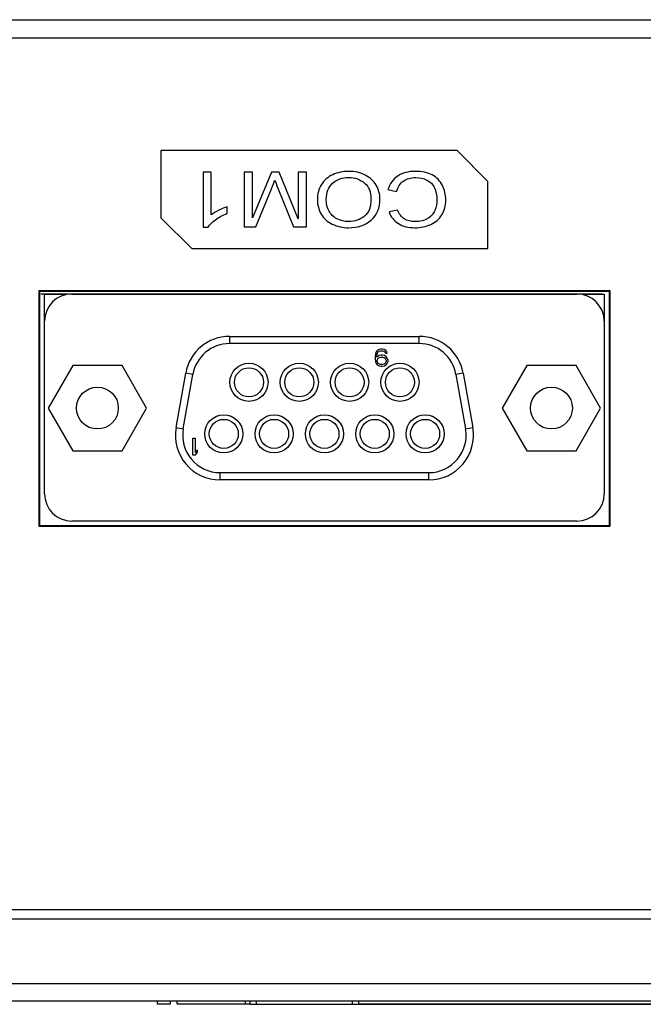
# Model space of a CAD drawing. Header units: millimetres. Extents: x 0 to 841, y 0 to 595.
# Tile 20 of 59: x 269 to 303, y 438 to 492. Entities that reach past the tile are written whole.
import ezdxf

# ---------------------------------------------------------------- set-up
doc = ezdxf.new("R2010")
doc.units = ezdxf.units.MM
doc.header["$LTSCALE"] = 65.395
for name, color, linetype in [('3D-TOPRH-WS-SHAPE', 7, 'CONTINUOUS'), ('BODY_CASE-WS-SHAPE', 7, 'CONTINUOUS'), ('D_SUB_09P-SHAPE', 7, 'CONTINUOUS'), ('PCB_MAIN_WS-RH-SHAPE', 7, 'CONTINUOUS'), ('SIDE_CASE-WS-RH-SHAPE', 7, 'CONTINUOUS'), ('STICKER-TOPRH-WS-SHAPE', 7, 'CONTINUOUS')]:
    doc.layers.add(name, color=color, linetype=linetype)

msp = doc.modelspace()

# ---------------------------------------------------------------- linework, layer by layer
at = {"layer": '3D-TOPRH-WS-SHAPE', "color": 7, "linetype": 'Continuous'}
for p, q in [((234.613, 492.317), (352.613, 492.317)), ((233.613, 491.317), (353.613, 491.317)), ((276.613, 485.117), (276.613, 481.417)), ((292.913, 485.117), (276.613, 485.117)), ((292.913, 485.117), (294.613, 483.417)), ((278.935, 483.917), (278.935, 480.905)), ((279.377, 483.917), (278.935, 483.917)), ((279.377, 481.57), (279.377, 483.917)), ((281.189, 483.917), (281.189, 480.917)), ((281.648, 483.917), (281.189, 483.917)), ((281.648, 481.406), (281.648, 483.917)), ((282.694, 483.917), (281.648, 481.406)), ((283.124, 483.917), (282.694, 483.917)), ((284.165, 481.363), (283.124, 483.917)), ((284.165, 483.917), (284.165, 481.363)), ((284.624, 483.917), (284.165, 483.917)), ((284.624, 480.917), (284.624, 483.917)), ((281.83, 480.917), (282.692, 483.005)), ((283.055, 483.041), (283.907, 480.917)), ((289.109, 482.966), (289.585, 482.865)), ((294.613, 479.717), (294.613, 483.417)), ((280.261, 481.658), (280.261, 482.014)), ((278.313, 479.717), (276.613, 481.417)), ((289.639, 481.832), (289.17, 481.74)), ((278.935, 480.905), (279.22, 480.905)), ((281.189, 480.917), (281.83, 480.917)), ((283.907, 480.917), (284.624, 480.917)), ((278.313, 479.717), (294.613, 479.717)), ((269.913, 464.417), (269.913, 477.417)), ((269.913, 477.417), (269.949, 477.381)), ((269.913, 477.417), (301.313, 477.417)), ((269.949, 464.454), (269.949, 477.381)), ((269.949, 477.381), (301.277, 477.381)), ((270.213, 466.217), (270.213, 477.217)), ((270.213, 477.217), (271.318, 477.217)), ((271.318, 477.164), (271.318, 477.217)), ((271.713, 477.217), (299.513, 477.217)), ((299.908, 477.217), (299.908, 477.164)), ((299.908, 477.217), (301.013, 477.217)), ((301.013, 477.217), (301.013, 466.217)), ((301.313, 477.417), (301.277, 477.381)), ((301.277, 477.381), (301.277, 464.454)), ((301.313, 477.417), (301.313, 464.417)), ((280.392, 474.887), (280.392, 474.487)), ((280.392, 474.887), (290.834, 474.887)), ((290.834, 474.487), (290.834, 474.887)), ((290.834, 474.487), (280.392, 474.487)), ((288.42, 473.925), (288.4, 473.783)), ((288.4, 473.783), (288.4, 473.642)), ((288.46, 474.026), (288.42, 473.925)), ((288.519, 474.106), (288.46, 474.026)), ((288.499, 473.783), (288.519, 473.904)), ((288.618, 473.823), (288.499, 473.743)), ((288.499, 473.743), (288.499, 473.783)), ((288.618, 474.167), (288.519, 474.106)), ((288.519, 473.904), (288.539, 473.965)), ((288.539, 473.965), (288.579, 474.026)), ((288.579, 474.026), (288.638, 474.066)), ((288.579, 473.682), (288.638, 473.722)), ((288.717, 474.187), (288.618, 474.167)), ((288.717, 473.844), (288.618, 473.823)), ((288.638, 474.066), (288.697, 474.086)), ((288.638, 473.722), (288.697, 473.743)), ((288.697, 474.086), (288.816, 474.086)), ((288.697, 473.743), (288.836, 473.743)), ((288.796, 474.187), (288.717, 474.187)), ((288.816, 473.844), (288.717, 473.844)), ((288.895, 474.167), (288.796, 474.187)), ((288.816, 474.086), (288.875, 474.066)), ((288.915, 473.823), (288.816, 473.844)), ((288.836, 473.743), (288.895, 473.722)), ((288.875, 474.066), (288.935, 474.026)), ((288.994, 474.106), (288.895, 474.167)), ((288.895, 473.722), (288.955, 473.682)), ((289.014, 473.763), (288.915, 473.823)), ((288.935, 474.026), (288.974, 473.965)), ((288.974, 473.965), (289.073, 473.965)), ((289.054, 474.026), (288.994, 474.106)), ((289.073, 473.682), (289.014, 473.763)), ((289.073, 473.965), (289.054, 474.026)), ((271.764, 473.282), (270.41, 470.937)), ((274.472, 473.282), (271.764, 473.282)), ((275.826, 470.937), (274.472, 473.282)), ((288.4, 473.642), (288.42, 473.5)), ((288.42, 473.5), (288.46, 473.399)), ((288.46, 473.399), (288.519, 473.318)), ((288.519, 473.561), (288.539, 473.621)), ((288.519, 473.52), (288.519, 473.561)), ((288.539, 473.46), (288.519, 473.52)), ((288.519, 473.318), (288.618, 473.258)), ((288.539, 473.621), (288.579, 473.682)), ((288.579, 473.399), (288.539, 473.46)), ((288.638, 473.359), (288.579, 473.399)), ((288.618, 473.258), (288.717, 473.237)), ((288.697, 473.338), (288.638, 473.359)), ((288.836, 473.338), (288.697, 473.338)), ((288.717, 473.237), (288.816, 473.237)), ((288.816, 473.237), (288.915, 473.258)), ((288.895, 473.359), (288.836, 473.338)), ((288.955, 473.399), (288.895, 473.359)), ((288.915, 473.258), (289.014, 473.318)), ((288.955, 473.682), (288.994, 473.621)), ((288.994, 473.46), (288.955, 473.399)), ((288.994, 473.621), (289.014, 473.561)), ((289.014, 473.52), (288.994, 473.46)), ((289.014, 473.561), (289.014, 473.52)), ((289.014, 473.318), (289.073, 473.399)), ((289.113, 473.581), (289.073, 473.682)), ((289.073, 473.399), (289.113, 473.5)), ((289.113, 473.5), (289.113, 473.581)), ((296.754, 473.282), (295.4, 470.937)), ((299.462, 473.282), (296.754, 473.282)), ((300.816, 470.937), (299.462, 473.282)), ((277.45, 469.863), (277.979, 472.863)), ((277.844, 469.793), (278.373, 472.793)), ((278.373, 472.793), (277.979, 472.863)), ((293.247, 472.863), (292.853, 472.793)), ((292.853, 472.793), (293.382, 469.793)), ((293.247, 472.863), (293.776, 469.863)), ((270.41, 470.937), (271.764, 468.592)), ((274.472, 468.592), (275.826, 470.937)), ((295.4, 470.937), (296.754, 468.592)), ((299.462, 468.592), (300.816, 470.937)), ((277.45, 469.863), (277.844, 469.793)), ((293.382, 469.793), (293.776, 469.863)), ((278.375, 468.337), (278.375, 469.287)), ((278.375, 469.287), (278.494, 469.287)), ((278.494, 469.287), (278.494, 468.499)), ((271.764, 468.592), (274.472, 468.592)), ((278.494, 468.337), (278.375, 468.337)), ((278.613, 468.64), (278.494, 468.499)), ((278.494, 468.337), (278.613, 468.479)), ((278.613, 468.64), (278.613, 468.479)), ((296.754, 468.592), (299.462, 468.592)), ((279.863, 467.387), (279.863, 466.987)), ((279.863, 467.387), (291.363, 467.387)), ((291.363, 466.987), (291.363, 467.387)), ((291.363, 466.987), (279.863, 466.987)), ((299.513, 464.717), (271.713, 464.717)), ((269.913, 464.417), (269.949, 464.454)), ((301.313, 464.417), (269.913, 464.417)), ((301.277, 464.454), (269.949, 464.454)), ((301.313, 464.417), (301.277, 464.454)), ((353.613, 443.317), (233.613, 443.317)), ((233.639, 442.817), (353.587, 442.817)), ((235.823, 439.265), (351.403, 439.265)), ((234.824, 438.317), (352.402, 438.317)), ((276.413, 438.317), (276.413, 438.117)), ((277.113, 438.117), (276.413, 438.117)), ((277.113, 438.317), (277.113, 438.117)), ((277.513, 438.117), (277.513, 438.317)), ((281.513, 438.117), (277.513, 438.117)), ((281.263, 438.117), (281.263, 438.317)), ((281.513, 438.317), (281.513, 438.117)), ((281.513, 438.117), (339.013, 438.117)), ((281.863, 438.317), (281.863, 438.117)), ((287.163, 438.117), (287.163, 438.317)), ((287.513, 438.117), (287.513, 438.317))]:
    msp.add_line(p, q, dxfattribs=at)
for centre, radius in [((281.458, 472.357), 1.05), ((284.228, 472.357), 1.05), ((286.998, 472.357), 1.05), ((289.768, 472.357), 1.05), ((281.458, 472.357), 0.8), ((284.228, 472.357), 0.8), ((286.998, 472.357), 0.8), ((289.768, 472.357), 0.8), ((273.118, 470.937), 1.15), ((298.108, 470.937), 1.15), ((280.073, 469.517), 1.05), ((282.843, 469.517), 1.05), ((285.613, 469.517), 1.05), ((288.383, 469.517), 1.05), ((291.153, 469.517), 1.05), ((280.073, 469.517), 0.8), ((282.843, 469.517), 0.8), ((285.613, 469.517), 0.8), ((288.383, 469.517), 0.8), ((291.153, 469.517), 0.8)]:
    msp.add_circle(centre, radius, dxfattribs=at)
for centre, radius, start, end in [((271.713, 475.717), 1.5, 90, 180), ((299.513, 475.717), 1.5, 0, 90), ((280.392, 472.437), 2.45, 90, 170), ((290.834, 472.437), 2.45, 10, 90), ((280.392, 472.437), 2.05, 90, 170), ((290.834, 472.437), 2.05, 10, 90), ((279.863, 469.437), 2.45, 170, 270), ((279.863, 469.437), 2.05, 170, 270), ((291.363, 469.437), 2.45, 270, 10), ((291.363, 469.437), 2.05, 270, 10), ((271.713, 466.217), 1.5, 180, 270), ((299.513, 466.217), 1.5, 270, 0)]:
    msp.add_arc(centre, radius, start, end, dxfattribs=at)
for points in [[(282.692, 483.005), (282.78, 483.217), (282.844, 483.377), (282.883, 483.486)], [(282.883, 483.486), (282.92, 483.387), (282.976, 483.24), (283.055, 483.041)], [(286.071, 483.784), (285.801, 483.661), (285.592, 483.479), (285.444, 483.238)], [(286.063, 483.314), (286.294, 483.524), (286.589, 483.629), (286.948, 483.629)], [(286.945, 483.968), (286.633, 483.968), (286.341, 483.907), (286.071, 483.784)], [(287.855, 483.765), (287.588, 483.901), (287.284, 483.968), (286.945, 483.968)], [(286.948, 483.629), (287.301, 483.629), (287.593, 483.526), (287.827, 483.318)], [(288.461, 483.205), (288.323, 483.443), (288.121, 483.629), (287.855, 483.765)], [(289.649, 483.713), (289.388, 483.541), (289.209, 483.293), (289.109, 482.966)], [(290.599, 483.968), (290.226, 483.968), (289.909, 483.885), (289.649, 483.713)], [(289.961, 483.436), (290.147, 483.565), (290.373, 483.629), (290.638, 483.629)], [(291.547, 483.772), (291.304, 483.903), (290.987, 483.968), (290.599, 483.968)], [(290.638, 483.629), (290.859, 483.629), (291.063, 483.582), (291.25, 483.488)], [(291.25, 483.488), (291.439, 483.393), (291.579, 483.252), (291.667, 483.062)], [(292.102, 483.199), (291.974, 483.449), (291.79, 483.641), (291.547, 483.772)], [(285.444, 483.238), (285.297, 482.998), (285.224, 482.726), (285.224, 482.421)], [(285.715, 482.419), (285.715, 482.806), (285.833, 483.105), (286.063, 483.314)], [(287.827, 483.318), (288.06, 483.109), (288.175, 482.825), (288.175, 482.462)], [(288.667, 482.456), (288.667, 482.72), (288.598, 482.97), (288.461, 483.205)], [(289.585, 482.865), (289.651, 483.119), (289.776, 483.31), (289.961, 483.436)], [(291.667, 483.062), (291.756, 482.872), (291.8, 482.649), (291.8, 482.393)], [(292.291, 482.395), (292.291, 482.681), (292.23, 482.949), (292.102, 483.199)], [(285.224, 482.421), (285.224, 482.123), (285.295, 481.855), (285.435, 481.617)], [(285.865, 481.781), (285.766, 481.963), (285.715, 482.176), (285.715, 482.419)], [(288.175, 482.462), (288.175, 482.012), (288.055, 481.689), (287.812, 481.496)], [(288.186, 481.287), (288.507, 481.57), (288.667, 481.959), (288.667, 482.456)], [(291.8, 482.393), (291.8, 482.196), (291.763, 482.004), (291.688, 481.817)], [(292.077, 481.578), (292.22, 481.812), (292.291, 482.084), (292.291, 482.395)], [(280.261, 482.014), (280.123, 481.973), (279.969, 481.91), (279.796, 481.825)], [(279.22, 480.905), (279.298, 481.036), (279.428, 481.169), (279.612, 481.306)], [(279.796, 481.825), (279.625, 481.74), (279.485, 481.656), (279.377, 481.57)], [(279.612, 481.306), (279.799, 481.445), (280.015, 481.562), (280.261, 481.658)], [(285.435, 481.617), (285.575, 481.38), (285.779, 481.196), (286.045, 481.064)], [(286.299, 481.357), (286.108, 481.458), (285.963, 481.599), (285.865, 481.781)], [(286.94, 481.206), (286.704, 481.206), (286.491, 481.257), (286.299, 481.357)], [(287.812, 481.496), (287.569, 481.304), (287.279, 481.206), (286.94, 481.206)], [(289.17, 481.74), (289.268, 481.464), (289.438, 481.249), (289.684, 481.096)], [(290.003, 481.356), (289.845, 481.455), (289.722, 481.615), (289.639, 481.832)], [(290.602, 481.206), (290.361, 481.206), (290.162, 481.257), (290.003, 481.356)], [(291.297, 481.372), (291.11, 481.261), (290.879, 481.206), (290.602, 481.206)], [(291.688, 481.817), (291.613, 481.631), (291.483, 481.482), (291.297, 481.372)], [(291.466, 481.048), (291.731, 481.169), (291.935, 481.345), (292.077, 481.578)], [(286.045, 481.064), (286.312, 480.932), (286.611, 480.864), (286.943, 480.864)], [(286.943, 480.864), (287.451, 480.864), (287.866, 481.005), (288.186, 481.287)], [(289.684, 481.096), (289.929, 480.944), (290.233, 480.866), (290.592, 480.866)], [(290.592, 480.866), (290.911, 480.866), (291.201, 480.928), (291.466, 481.048)]]:
    msp.add_open_spline(points, degree=3, dxfattribs=at)
at = {"layer": 'BODY_CASE-WS-SHAPE', "color": 7, "linetype": 'Continuous'}
for p, q in [((234.613, 492.317), (352.613, 492.317)), ((233.613, 491.317), (353.613, 491.317)), ((276.613, 485.117), (276.613, 481.417)), ((292.913, 485.117), (276.613, 485.117)), ((292.913, 485.117), (294.613, 483.417)), ((278.935, 483.917), (278.935, 480.905)), ((279.377, 483.917), (278.935, 483.917)), ((279.377, 481.57), (279.377, 483.917)), ((281.189, 483.917), (281.189, 480.917)), ((281.648, 483.917), (281.189, 483.917)), ((281.648, 481.406), (281.648, 483.917)), ((282.694, 483.917), (281.648, 481.406)), ((283.124, 483.917), (282.694, 483.917)), ((284.165, 481.363), (283.124, 483.917)), ((284.165, 483.917), (284.165, 481.363)), ((284.624, 483.917), (284.165, 483.917)), ((284.624, 480.917), (284.624, 483.917)), ((281.83, 480.917), (282.692, 483.005)), ((283.055, 483.041), (283.907, 480.917)), ((289.109, 482.966), (289.585, 482.865)), ((294.613, 479.717), (294.613, 483.417)), ((280.261, 481.658), (280.261, 482.014)), ((278.313, 479.717), (276.613, 481.417)), ((289.639, 481.832), (289.17, 481.74)), ((278.935, 480.905), (279.22, 480.905)), ((281.189, 480.917), (281.83, 480.917)), ((283.907, 480.917), (284.624, 480.917)), ((278.313, 479.717), (294.613, 479.717)), ((269.913, 464.417), (269.913, 477.417)), ((269.913, 477.417), (269.955, 477.376)), ((269.913, 477.417), (301.313, 477.417)), ((301.313, 477.417), (301.271, 477.376)), ((301.313, 477.417), (301.313, 464.417)), ((269.913, 464.417), (269.953, 464.457)), ((301.313, 464.417), (269.913, 464.417)), ((301.313, 464.417), (301.273, 464.457)), ((353.613, 443.317), (233.613, 443.317))]:
    msp.add_line(p, q, dxfattribs=at)
for points in [[(282.692, 483.005), (282.78, 483.217), (282.844, 483.377), (282.883, 483.486)], [(282.883, 483.486), (282.92, 483.387), (282.976, 483.24), (283.055, 483.041)], [(286.071, 483.784), (285.801, 483.661), (285.592, 483.479), (285.444, 483.238)], [(286.063, 483.314), (286.294, 483.524), (286.589, 483.629), (286.948, 483.629)], [(286.945, 483.968), (286.633, 483.968), (286.341, 483.907), (286.071, 483.784)], [(287.855, 483.765), (287.588, 483.901), (287.284, 483.968), (286.945, 483.968)], [(286.948, 483.629), (287.301, 483.629), (287.593, 483.526), (287.827, 483.318)], [(288.461, 483.205), (288.323, 483.443), (288.121, 483.629), (287.855, 483.765)], [(289.649, 483.713), (289.388, 483.541), (289.209, 483.293), (289.109, 482.966)], [(290.599, 483.968), (290.226, 483.968), (289.909, 483.885), (289.649, 483.713)], [(289.961, 483.436), (290.147, 483.565), (290.373, 483.629), (290.638, 483.629)], [(291.547, 483.772), (291.304, 483.903), (290.987, 483.968), (290.599, 483.968)], [(290.638, 483.629), (290.859, 483.629), (291.063, 483.582), (291.25, 483.488)], [(291.25, 483.488), (291.439, 483.393), (291.579, 483.252), (291.667, 483.062)], [(292.102, 483.199), (291.974, 483.449), (291.79, 483.641), (291.547, 483.772)], [(285.444, 483.238), (285.297, 482.998), (285.224, 482.726), (285.224, 482.421)], [(285.715, 482.419), (285.715, 482.806), (285.833, 483.105), (286.063, 483.314)], [(287.827, 483.318), (288.06, 483.109), (288.175, 482.825), (288.175, 482.462)], [(288.667, 482.456), (288.667, 482.72), (288.598, 482.97), (288.461, 483.205)], [(289.585, 482.865), (289.651, 483.119), (289.776, 483.31), (289.961, 483.436)], [(291.667, 483.062), (291.756, 482.872), (291.8, 482.649), (291.8, 482.393)], [(292.291, 482.395), (292.291, 482.681), (292.23, 482.949), (292.102, 483.199)], [(285.224, 482.421), (285.224, 482.123), (285.295, 481.855), (285.435, 481.617)], [(285.865, 481.781), (285.766, 481.963), (285.715, 482.176), (285.715, 482.419)], [(288.175, 482.462), (288.175, 482.012), (288.055, 481.689), (287.812, 481.496)], [(288.186, 481.287), (288.507, 481.57), (288.667, 481.959), (288.667, 482.456)], [(291.8, 482.393), (291.8, 482.196), (291.763, 482.004), (291.688, 481.817)], [(292.077, 481.578), (292.22, 481.812), (292.291, 482.084), (292.291, 482.395)], [(280.261, 482.014), (280.123, 481.973), (279.969, 481.91), (279.796, 481.825)], [(279.22, 480.905), (279.298, 481.036), (279.428, 481.169), (279.612, 481.306)], [(279.796, 481.825), (279.625, 481.74), (279.485, 481.656), (279.377, 481.57)], [(279.612, 481.306), (279.799, 481.445), (280.015, 481.562), (280.261, 481.658)], [(285.435, 481.617), (285.575, 481.38), (285.779, 481.196), (286.045, 481.064)], [(286.299, 481.357), (286.108, 481.458), (285.963, 481.599), (285.865, 481.781)], [(286.94, 481.206), (286.704, 481.206), (286.491, 481.257), (286.299, 481.357)], [(287.812, 481.496), (287.569, 481.304), (287.279, 481.206), (286.94, 481.206)], [(289.17, 481.74), (289.268, 481.464), (289.438, 481.249), (289.684, 481.096)], [(290.003, 481.356), (289.845, 481.455), (289.722, 481.615), (289.639, 481.832)], [(290.602, 481.206), (290.361, 481.206), (290.162, 481.257), (290.003, 481.356)], [(291.297, 481.372), (291.11, 481.261), (290.879, 481.206), (290.602, 481.206)], [(291.688, 481.817), (291.613, 481.631), (291.483, 481.482), (291.297, 481.372)], [(291.466, 481.048), (291.731, 481.169), (291.935, 481.345), (292.077, 481.578)], [(286.045, 481.064), (286.312, 480.932), (286.611, 480.864), (286.943, 480.864)], [(286.943, 480.864), (287.451, 480.864), (287.866, 481.005), (288.186, 481.287)], [(289.684, 481.096), (289.929, 480.944), (290.233, 480.866), (290.592, 480.866)], [(290.592, 480.866), (290.911, 480.866), (291.201, 480.928), (291.466, 481.048)]]:
    msp.add_open_spline(points, degree=3, dxfattribs=at)
at = {"layer": 'D_SUB_09P-SHAPE', "color": 7, "linetype": 'Continuous'}
for p, q in [((270.213, 466.217), (270.213, 477.217)), ((270.213, 477.217), (271.318, 477.217)), ((271.318, 477.164), (271.318, 477.217)), ((271.713, 477.217), (299.513, 477.217)), ((299.908, 477.217), (299.908, 477.164)), ((299.908, 477.217), (301.013, 477.217)), ((301.013, 477.217), (301.013, 466.217)), ((280.392, 474.887), (280.392, 474.487)), ((280.392, 474.887), (290.834, 474.887)), ((290.834, 474.487), (290.834, 474.887)), ((290.834, 474.487), (280.392, 474.487)), ((288.42, 473.925), (288.4, 473.783)), ((288.4, 473.783), (288.4, 473.642)), ((288.46, 474.026), (288.42, 473.925)), ((288.519, 474.106), (288.46, 474.026)), ((288.499, 473.783), (288.519, 473.904)), ((288.618, 473.823), (288.499, 473.743)), ((288.499, 473.743), (288.499, 473.783)), ((288.618, 474.167), (288.519, 474.106)), ((288.519, 473.904), (288.539, 473.965)), ((288.539, 473.965), (288.579, 474.026)), ((288.579, 474.026), (288.638, 474.066)), ((288.579, 473.682), (288.638, 473.722)), ((288.717, 474.187), (288.618, 474.167)), ((288.717, 473.844), (288.618, 473.823)), ((288.638, 474.066), (288.697, 474.086)), ((288.638, 473.722), (288.697, 473.743)), ((288.697, 474.086), (288.816, 474.086)), ((288.697, 473.743), (288.836, 473.743)), ((288.796, 474.187), (288.717, 474.187)), ((288.816, 473.844), (288.717, 473.844)), ((288.895, 474.167), (288.796, 474.187)), ((288.816, 474.086), (288.875, 474.066)), ((288.915, 473.823), (288.816, 473.844)), ((288.836, 473.743), (288.895, 473.722)), ((288.875, 474.066), (288.935, 474.026)), ((288.994, 474.106), (288.895, 474.167)), ((288.895, 473.722), (288.955, 473.682)), ((289.014, 473.763), (288.915, 473.823)), ((288.935, 474.026), (288.974, 473.965)), ((288.974, 473.965), (289.073, 473.965)), ((289.054, 474.026), (288.994, 474.106)), ((289.073, 473.682), (289.014, 473.763)), ((289.073, 473.965), (289.054, 474.026)), ((271.764, 473.282), (270.41, 470.937)), ((274.472, 473.282), (271.764, 473.282)), ((275.826, 470.937), (274.472, 473.282)), ((288.4, 473.642), (288.42, 473.5)), ((288.42, 473.5), (288.46, 473.399)), ((288.46, 473.399), (288.519, 473.318)), ((288.519, 473.561), (288.539, 473.621)), ((288.519, 473.52), (288.519, 473.561)), ((288.539, 473.46), (288.519, 473.52)), ((288.519, 473.318), (288.618, 473.258)), ((288.539, 473.621), (288.579, 473.682)), ((288.579, 473.399), (288.539, 473.46)), ((288.638, 473.359), (288.579, 473.399)), ((288.618, 473.258), (288.717, 473.237)), ((288.697, 473.338), (288.638, 473.359)), ((288.836, 473.338), (288.697, 473.338)), ((288.717, 473.237), (288.816, 473.237)), ((288.816, 473.237), (288.915, 473.258)), ((288.895, 473.359), (288.836, 473.338)), ((288.955, 473.399), (288.895, 473.359)), ((288.915, 473.258), (289.014, 473.318)), ((288.955, 473.682), (288.994, 473.621)), ((288.994, 473.46), (288.955, 473.399)), ((288.994, 473.621), (289.014, 473.561)), ((289.014, 473.52), (288.994, 473.46)), ((289.014, 473.561), (289.014, 473.52)), ((289.014, 473.318), (289.073, 473.399)), ((289.113, 473.581), (289.073, 473.682)), ((289.073, 473.399), (289.113, 473.5)), ((289.113, 473.5), (289.113, 473.581)), ((296.754, 473.282), (295.4, 470.937)), ((299.462, 473.282), (296.754, 473.282)), ((300.816, 470.937), (299.462, 473.282)), ((277.45, 469.863), (277.979, 472.863)), ((277.844, 469.793), (278.373, 472.793)), ((278.373, 472.793), (277.979, 472.863)), ((293.247, 472.863), (292.853, 472.793)), ((292.853, 472.793), (293.382, 469.793)), ((293.247, 472.863), (293.776, 469.863)), ((270.41, 470.937), (271.764, 468.592)), ((274.472, 468.592), (275.826, 470.937)), ((295.4, 470.937), (296.754, 468.592)), ((299.462, 468.592), (300.816, 470.937)), ((277.45, 469.863), (277.844, 469.793)), ((293.382, 469.793), (293.776, 469.863)), ((278.375, 468.337), (278.375, 469.287)), ((278.375, 469.287), (278.494, 469.287)), ((278.494, 469.287), (278.494, 468.499)), ((271.764, 468.592), (274.472, 468.592)), ((278.494, 468.337), (278.375, 468.337)), ((278.613, 468.64), (278.494, 468.499)), ((278.494, 468.337), (278.613, 468.479)), ((278.613, 468.64), (278.613, 468.479)), ((296.754, 468.592), (299.462, 468.592)), ((279.863, 467.387), (279.863, 466.987)), ((279.863, 467.387), (291.363, 467.387)), ((291.363, 466.987), (291.363, 467.387)), ((291.363, 466.987), (279.863, 466.987)), ((299.513, 464.717), (271.713, 464.717))]:
    msp.add_line(p, q, dxfattribs=at)
for centre, radius in [((281.458, 472.357), 1.05), ((284.228, 472.357), 1.05), ((286.998, 472.357), 1.05), ((289.768, 472.357), 1.05), ((281.458, 472.357), 0.8), ((284.228, 472.357), 0.8), ((286.998, 472.357), 0.8), ((289.768, 472.357), 0.8), ((273.118, 470.937), 1.15), ((298.108, 470.937), 1.15), ((280.073, 469.517), 1.05), ((282.843, 469.517), 1.05), ((285.613, 469.517), 1.05), ((288.383, 469.517), 1.05), ((291.153, 469.517), 1.05), ((280.073, 469.517), 0.8), ((282.843, 469.517), 0.8), ((285.613, 469.517), 0.8), ((288.383, 469.517), 0.8), ((291.153, 469.517), 0.8)]:
    msp.add_circle(centre, radius, dxfattribs=at)
for centre, radius, start, end in [((271.713, 475.717), 1.5, 90, 180), ((299.513, 475.717), 1.5, 0, 90), ((280.392, 472.437), 2.45, 90, 170), ((290.834, 472.437), 2.45, 10, 90), ((280.392, 472.437), 2.05, 90, 170), ((290.834, 472.437), 2.05, 10, 90), ((279.863, 469.437), 2.45, 170, 270), ((279.863, 469.437), 2.05, 170, 270), ((291.363, 469.437), 2.45, 270, 10), ((291.363, 469.437), 2.05, 270, 10), ((271.713, 466.217), 1.5, 180, 270), ((299.513, 466.217), 1.5, 270, 0)]:
    msp.add_arc(centre, radius, start, end, dxfattribs=at)
at = {"layer": 'PCB_MAIN_WS-RH-SHAPE', "color": 2, "linetype": 'Continuous'}
for points, const_width in [([(270.048, 477.217), (269.973, 477.217)], 0.0445), ([(270.048, 477.217), (269.973, 477.217)], 0.0445), ([(270.048, 477.217), (269.973, 477.217)], 0.0445), ([(270.048, 477.217), (269.973, 477.217)], 0.0445), ([(270.048, 477.217), (269.973, 477.217)], 0.0445), ([(300.91, 477.217), (270.01, 477.217)], 0.0891), ([(300.948, 477.217), (300.873, 477.217)], 0.0445), ([(300.948, 477.217), (300.873, 477.217)], 0.0445), ([(300.948, 477.217), (300.873, 477.217)], 0.0445), ([(300.948, 477.217), (300.873, 477.217)], 0.0445), ([(300.948, 477.217), (300.873, 477.217)], 0.0445), ([(300.948, 477.217), (300.873, 477.217)], 0.0445)]:
    msp.add_lwpolyline(points, dxfattribs=dict(at, const_width=const_width))
at = {"layer": 'SIDE_CASE-WS-RH-SHAPE', "color": 7, "linetype": 'Continuous'}
for p, q in [((233.639, 442.817), (353.587, 442.817)), ((235.823, 439.265), (351.403, 439.265)), ((234.824, 438.317), (352.402, 438.317)), ((276.413, 438.317), (276.413, 438.117)), ((277.113, 438.117), (276.413, 438.117)), ((277.113, 438.317), (277.113, 438.117)), ((281.513, 438.317), (281.513, 438.117)), ((281.513, 438.117), (287.513, 438.117)), ((281.863, 438.317), (281.863, 438.117)), ((287.163, 438.117), (287.163, 438.317)), ((287.513, 438.117), (287.513, 438.317))]:
    msp.add_line(p, q, dxfattribs=at)
at = {"layer": 'STICKER-TOPRH-WS-SHAPE', "color": 7, "linetype": 'Continuous'}
for p, q in [((277.513, 438.117), (277.513, 438.317)), ((281.513, 438.117), (277.513, 438.117)), ((281.263, 438.117), (281.263, 438.317)), ((339.013, 438.117), (287.513, 438.117))]:
    msp.add_line(p, q, dxfattribs=at)

doc.saveas('drawing.dxf')
